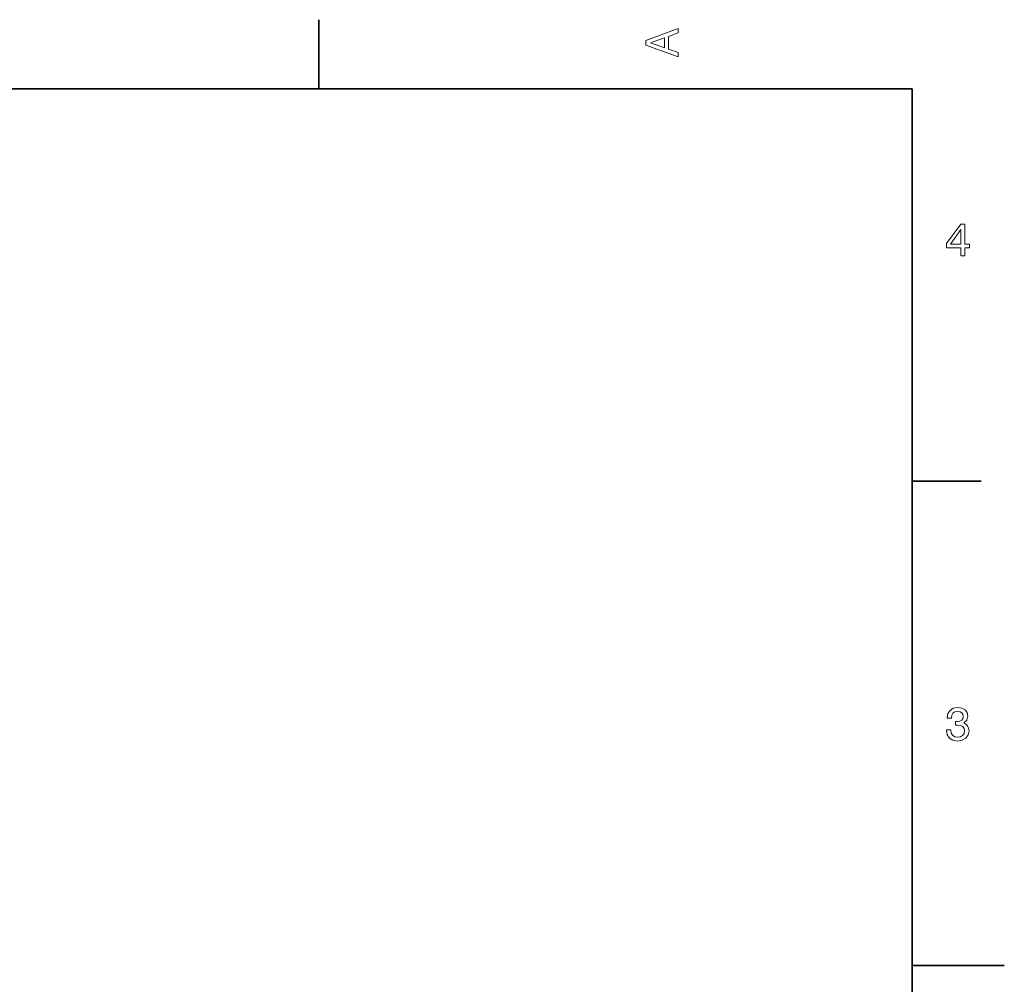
# Model space of a CAD drawing. Extents: x 0 to 297, y 0 to 210.
# Tile 9 of 9: x 190 to 297, y 103 to 208. Entities that reach past the tile are written whole.
import ezdxf

# ---------------------------------------------------------------- set-up
doc = ezdxf.new("R2010")
doc.units = 0

msp = doc.modelspace()

# ---------------------------------------------------------------- linework, layer by layer
at = {"color": 7, "lineweight": 35, "ltscale": 0.1875}
for p, q in [((222.699997, 200), (222.699997, 207.5)), ((287, 157.5), (294.5, 157.5))]:
    msp.add_line(p, q, dxfattribs=at)
at = {"color": 7, "lineweight": 35}
for p, q in [((287, 200), (10, 200)), ((287, 10), (287, 200))]:
    msp.add_line(p, q, dxfattribs=at)
at = {"color": 7, "lineweight": 35, "ltscale": 0.25}
msp.add_line((287, 105), (297, 105), dxfattribs=at)
at = {"color": 7, "lineweight": 13}
for points in [[(261.633209, 203.466858), (261.633209, 203.930847), (260.604401, 204.298996), (260.604401, 205.695969), (261.633209, 206.064133), (261.633209, 206.538193), (258.128174, 205.257217), (258.128174, 204.742798)], [(260.17572, 204.460388), (258.632477, 205), (260.17572, 205.539627)], [(292.277374, 181.916794), (292.731262, 181.916794), (292.731262, 182.784225), (293.23056, 182.784225), (293.23056, 183.187683), (292.731262, 183.187683), (292.731262, 185.341141), (292.272339, 185.341141), (290.739197, 183.228027), (290.739197, 182.784225), (292.277374, 182.784225)], [(291.162842, 183.187683), (292.277374, 184.756134), (292.277374, 183.187683)], [(290.729126, 130.51622), (290.729126, 130.480911), (290.809814, 129.996765), (291.046844, 129.633652), (291.420044, 129.401657), (291.914276, 129.315933), (292.438782, 129.401657), (292.832153, 129.623566), (293.08429, 129.976593), (293.175079, 130.430481), (293.134735, 130.728027), (293.023773, 130.970108), (292.842224, 131.156708), (292.600159, 131.292877), (292.927948, 131.565216), (293.043945, 131.998932), (292.968292, 132.392303), (292.751434, 132.68985), (292.398407, 132.87645), (291.914276, 132.942017), (291.460388, 132.861313), (291.112396, 132.63942), (290.885468, 132.286392), (290.809814, 131.817368), (290.809814, 131.782074), (291.258636, 131.782074), (291.299011, 132.104828), (291.430115, 132.336823), (291.641937, 132.478027), (291.939484, 132.528473), (292.201721, 132.488113), (292.393372, 132.382217), (292.509369, 132.210739), (292.554749, 131.97876), (292.509369, 131.731628), (292.388336, 131.565216), (292.176514, 131.46434), (291.889069, 131.434082), (291.692383, 131.439133), (291.692383, 131.04071), (291.939484, 131.050797), (292.257202, 131.005417), (292.494232, 130.884369), (292.635468, 130.687683), (292.685883, 130.430481), (292.630402, 130.13797), (292.484161, 129.921112), (292.252167, 129.784943), (291.944519, 129.739563), (291.626801, 129.789993), (291.394806, 129.941284), (291.248566, 130.183365), (291.193085, 130.51622)]]:
    msp.add_lwpolyline(points, close=True, dxfattribs=at)

doc.saveas('drawing.dxf')
